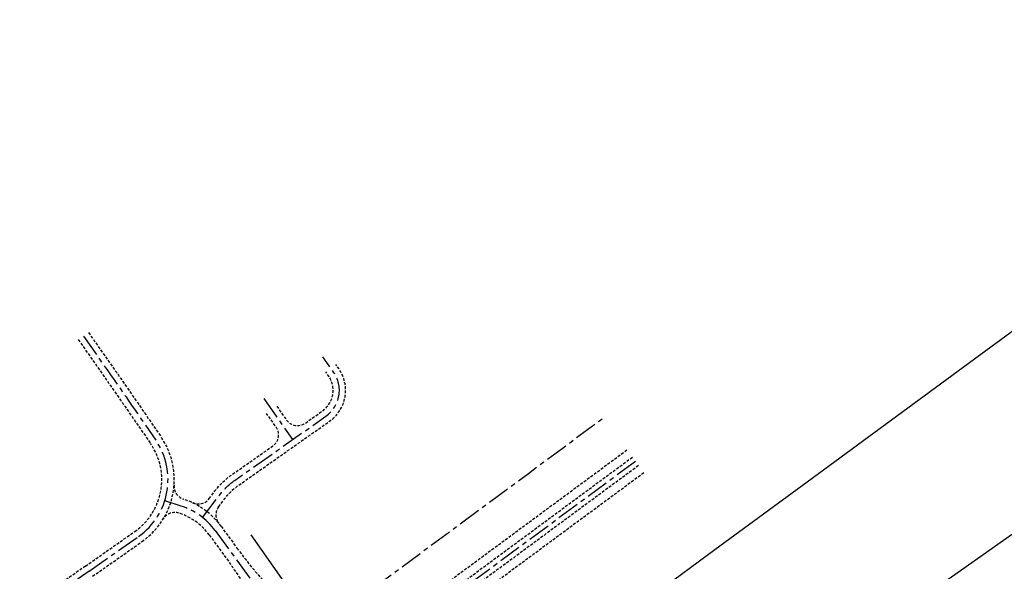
# Model space of a CAD drawing. Header units: metres. Extents: x 150631 to 152219, y 482740 to 484556.
# Tile 36 of 48: x 150725 to 151161, y 484212 to 484456. Entities that reach past the tile are written whole.
import ezdxf

# ---------------------------------------------------------------- set-up
doc = ezdxf.new("R2010")
doc.units = ezdxf.units.M
doc.linetypes.add('AM-AS', pattern=[16, 10, -2, 2, -2])
doc.linetypes.add('DASHED2', pattern=[0.375, 0.25, -0.125])
doc.layers.get('0').update_dxf_attribs({"lineweight": 25})
doc.layers.add('B-WE-KG-GRENS_PERCEEL-GV', color=1, linetype='Continuous', lineweight=30, true_color=0xff0000)
doc.layers.add('N-WE-AM-AS_FIETSPAD-G', color=3, linetype='AM-AS', lineweight=30)
doc.layers.add('N-WE-AM-AS_WEG-G', color=10, linetype='AM-AS', lineweight=30)

msp = doc.modelspace()

# ---------------------------------------------------------------- linework, layer by layer
at = {"linetype": 'DASHED2', "ltscale": 5}
for p, q in [((150814.37, 484232.22), (150821.39, 484222.61)), ((150754.4, 484214.62), (150776.24, 484229.95)), ((150809.12, 484228.39), (150818.55, 484215.49)), ((150757.56, 484210.12), (150779.4, 484225.45)), ((150754.4, 484214.62), (150725.32, 484194.2))]:
    msp.add_line(p, q, dxfattribs=at)
at = {"linetype": 'DASHED2', "ltscale": 5, "flags": 128}
for points in [[(150751.24, 484314.72), (150761.7, 484299.8, -0.00217), (150776.54, 484278.45), (150783.22, 484268.75)], [(150755.74, 484317.87), (150766.2, 484302.96, -0.00217), (150781.07, 484281.57), (150787.75, 484271.87)], [(150813.29, 484240.87), (150816.06, 484244.54, -0.077704), (150822.12, 484250.38), (150862.3, 484278.62, 0.414314), (150866.37, 484301.96), (150865.16, 484303.68)], [(150838.99, 484285.28), (150843.21, 484279.26, 0.414113), (150851.57, 484277.81), (150859.14, 484283.12, 0.414314), (150861.87, 484298.8), (150860.66, 484300.52)], [(150809.11, 484244.46), (150811.68, 484247.86, -0.077704), (150818.96, 484254.88), (150837.25, 484267.74, 0.414314), (150838.71, 484276.1), (150834.49, 484282.11)]]:
    msp.add_lwpolyline(points, format="xyb", dxfattribs=at)
for points in [[(150996.24, 484262.65), (150878.44, 484175.69)], [(150993.86, 484265.86), (150879.19, 484181.21)], [(150998.92, 484259.03), (150881.06, 484172.03)], [(151001.3, 484255.82), (150904.22, 484184.15)]]:
    msp.add_lwpolyline(points, dxfattribs=at)
at = {"linetype": 'DASHED2', "ltscale": 5}
for centre, radius, start, end in [((150760.16, 484252.87), 33.5, 305.0504, 34.5555), ((150760.16, 484252.87), 28, 305.0504, 34.5555), ((150799.56, 484249.97), 6, 175.7905, 252.1452), ((150787.52, 484212.61), 33.25, 36.1443, 72.1452), ((150804.33, 484248.08), 6, 244.6521, 322.8737), ((150818.08, 484237.25), 6, 142.8737, 218.8849), ((150793.92, 484232.35), 6, 72.0541, 148.7042), ((150787.52, 484212.61), 26.75, 36.1443, 72.0541), ((150982.9, 484340.58), 200, 216.1444, 223.1942), ((150657.04, 484097.52), 200, 29.0946, 36.1444)]:
    msp.add_arc(centre, radius, start, end, dxfattribs=at)
at = {"layer": 'B-WE-KG-GRENS_PERCEEL-GV', "flags": 128}
msp.add_lwpolyline([(150906.83, 484128.26), (150914.64, 484106.34), (150915.82, 484103.45), (150917.97, 484099.91), (150938.91, 484070.04), (151306.33, 484328.96), (151392.41, 484389.62), (151398.29, 484393.76), (151392.21, 484402.4), (151388.94, 484400.09), (151385.68, 484404.69), (151388.96, 484407.01), (151354.33, 484456.15), (151299.36, 484416.39), (151247.48, 484378.83), (151196.14, 484341.72), (151152.56, 484309.74), (151073.49, 484251.72), (151032.71, 484221.85), (150981.75, 484184.12), (150917.59, 484136.33)], close=True, dxfattribs=at)
at = {"layer": 'B-WE-KG-GRENS_PERCEEL-GV'}
msp.add_lwpolyline([(150847.2, 484200.69), (150827.62, 484228.4)], dxfattribs=at)
at = {"layer": 'N-WE-AM-AS_FIETSPAD-G', "flags": 128}
msp.add_lwpolyline([(150852.58, 484193.33), (150867.14, 484195.57, 0.121755), (150871.57, 484197.41), (150950.28, 484255.63), (150983.33, 484280.09)], format="xyb", dxfattribs=at)
at = {"layer": 'N-WE-AM-AS_WEG-G', "color": 30, "true_color": 0xf8991e}
for p, q in [((150833.25, 484288.65), (150846, 484270.53)), ((150755.98, 484212.37), (150777.82, 484227.7)), ((150755.98, 484212.37), (150726.9, 484191.95))]:
    msp.add_line(p, q, dxfattribs=at)
at = {"layer": 'N-WE-AM-AS_WEG-G'}
for p, q in [((150796.67, 484241.18), (150789.45, 484243.5)), ((150811.75, 484230.31), (150859.43, 484165.02))]:
    msp.add_line(p, q, dxfattribs=at)
at = {"layer": 'N-WE-AM-AS_WEG-G', "color": 30, "true_color": 0xf8991e, "flags": 128}
for points in [[(150753.49, 484316.3), (150763.95, 484301.38, -0.00217), (150778.81, 484280.01), (150785.49, 484270.31)], [(150806.21, 484236.08), (150813.87, 484246.2, -0.077704), (150820.54, 484252.63), (150860.72, 484280.87, 0.414314), (150864.12, 484300.38), (150859.42, 484307.06)]]:
    msp.add_lwpolyline(points, format="xyb", dxfattribs=at)
at = {"layer": 'N-WE-AM-AS_WEG-G'}
msp.add_lwpolyline([(150997.58, 484260.84), (150862.36, 484161.02)], dxfattribs=at)
at = {"layer": 'N-WE-AM-AS_WEG-G', "color": 30, "true_color": 0xf8991e}
msp.add_arc((150760.16, 484252.87), 30.75, 305.0504, 34.5555, dxfattribs=at)
at = {"layer": 'N-WE-AM-AS_WEG-G'}
msp.add_arc((150787.52, 484212.61), 30, 36.1443, 72.2475, dxfattribs=at)

doc.saveas('drawing.dxf')
